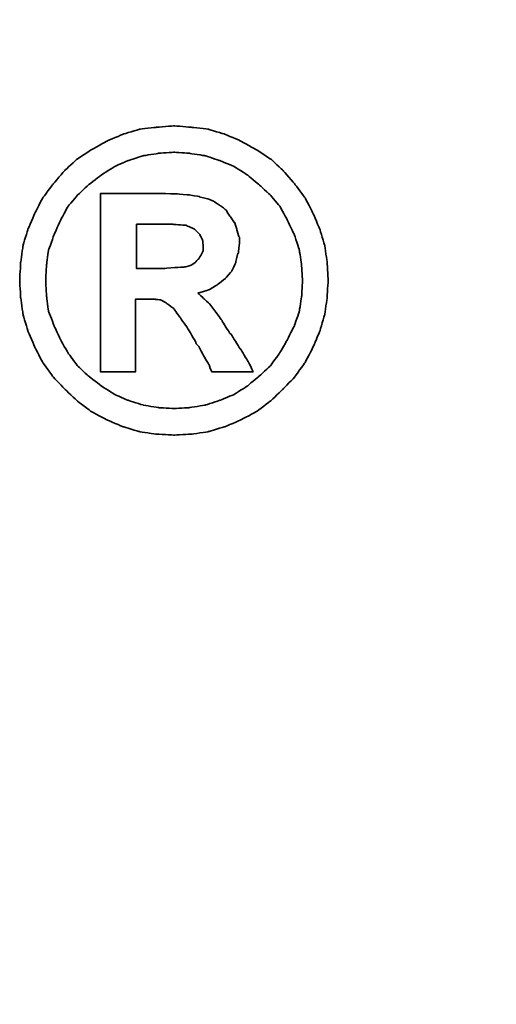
# Model space of a CAD drawing. Header units: millimetres. Extents: x 1362 to 1585, y 740 to 922.
# Tile 45 of 50: x 1569.956 to 1570.501, y 848.853 to 849.979. Entities that reach past the tile are written whole.
import ezdxf

# ---------------------------------------------------------------- set-up
doc = ezdxf.new("R2010")
doc.units = ezdxf.units.MM
doc.header["$LTSCALE"] = 0.1
doc.layers.get('DEFPOINTS').update_dxf_attribs({"linetype": 'CONTINUOUS'})
doc.layers.add('CHA', color=7, linetype='CONTINUOUS')
doc.layers.add('layer 1', color=7, linetype='CONTINUOUS')
doc.styles.add('DIM-7', font='SIMPLEX.shx', dxfattribs={"width": 0.7, "bigfont": 'chineset.shx'})
doc.dimstyles.new('CNS', dxfattribs={"dimtxt": 3.5, "dimasz": 2.5, "dimexe": 1, "dimexo": 1.5, "dimgap": 0.09, "dimtad": 0, "dimdsep": 46, "dimtxsty": 'DIM-7', "dimcen": 0.09, "dimclrd": 1, "dimclre": 1, "dimclrt": 4, "dimadec": 0, "dimazin": 0, "dimtfac": 1, "dimtix": 1, "dimtmove": 2, "dimatfit": 3, "dimfxl": 0, "dimtvp": 0.971429, "dimtolj": 1, "dimarcsym": 0})

# ---------------------------------------------------------------- blocks, each defined once
blk = doc.blocks.new('*D16')
at = {"layer": 'CHA', "lineweight": -2, "transparency": 16777216}
for p, q in [((1571.5033, 883.9718), (1585.0387, 883.9718)), ((1584.0387, 811.4718), (1584.0387, 881.4718)), ((1571.5033, 808.9718), (1585.0387, 808.9718))]:
    blk.add_line(p, q, dxfattribs=at)
at = {"layer": 'CHA', "transparency": 16777216}
for points in [[(1583.622, 881.4718), (1584.4554, 881.4718), (1584.0387, 883.9718)], [(1583.622, 811.4718), (1584.4554, 811.4718), (1584.0387, 808.9718)]]:
    blk.add_solid(points, dxfattribs=at)
at = {"layer": 'DEFPOINTS', "color": 0, "transparency": 16777216}
for p in [(1570.0033, 883.9718), (1584.0387, 883.9718), (1570.0033, 808.9718)]:
    blk.add_point(p, dxfattribs=at)
at = {"layer": 'CHA', "transparency": 16777216, "insert": (1580.7887, 846.4718), "char_height": 3.5, "attachment_point": 5, "rotation": 90, "style": 'DIM-7'}
blk.add_mtext('\\A1;%%C75{\\H2.1;\\S-0.01^ -0.029;}', dxfattribs=at)
blk = doc.blocks.new('TBI MOTION logo(完整正式版)')
at = {"layer": 'layer 1', "color": 22, "lineweight": 35}
for points, knots in [([(81.20634, 4.98624), (81.20634, 4.98624), (81.18649, 5.32862), (81.18649, 5.32862), (81.18649, 5.32862), (81.18649, 5.32862), (81.13886, 5.66206), (81.13886, 5.66206), (81.13886, 5.66206), (81.13886, 5.66206), (81.04359, 5.97764), (81.04359, 5.97764), (81.04359, 5.97764), (81.04359, 5.97764), (80.91061, 6.29124), (80.91061, 6.29124), (80.91061, 6.29124), (80.91061, 6.29124), (80.75778, 6.58697), (80.75778, 6.58697), (80.75778, 6.58697), (80.75778, 6.58697), (80.5593, 6.85294), (80.5593, 6.85294), (80.5593, 6.85294), (80.5593, 6.85294), (80.33105, 7.1189), (80.33105, 7.1189), (80.33105, 7.1189), (80.33105, 7.1189), (80.09287, 7.33921), (80.09287, 7.33921), (80.09287, 7.33921), (80.09287, 7.33921), (79.815, 7.51982), (79.815, 7.51982), (79.815, 7.51982), (79.815, 7.51982), (79.51133, 7.69051), (79.51133, 7.69051), (79.51133, 7.69051), (79.51133, 7.69051), (79.19773, 7.8235), (79.19773, 7.8235), (79.19773, 7.8235), (79.19773, 7.8235), (78.88215, 7.91877), (78.88215, 7.91877), (78.88215, 7.91877), (78.88215, 7.91877), (78.54871, 7.95846), (78.54871, 7.95846), (78.54871, 7.95846), (78.54871, 7.95846), (78.21526, 7.98625), (78.21526, 7.98625), (78.21526, 7.98625), (78.21526, 7.98625), (77.87388, 7.95846), (77.87388, 7.95846), (77.87388, 7.95846), (77.87388, 7.95846), (77.54044, 7.91877), (77.54044, 7.91877), (77.54044, 7.91877), (77.54044, 7.91877), (77.22485, 7.8235), (77.22485, 7.8235), (77.22485, 7.8235), (77.22485, 7.8235), (76.91027, 7.69051), (76.91027, 7.69051), (76.91027, 7.69051), (76.91027, 7.69051), (76.6056, 7.51982), (76.6056, 7.51982), (76.6056, 7.51982), (76.6056, 7.51982), (76.32972, 7.33921), (76.32972, 7.33921), (76.32972, 7.33921), (76.32972, 7.33921), (76.09154, 7.1189), (76.09154, 7.1189), (76.09154, 7.1189), (76.09154, 7.1189), (75.86329, 6.85294), (75.86329, 6.85294), (75.86329, 6.85294), (75.86329, 6.85294), (75.66382, 6.58697), (75.66382, 6.58697), (75.66382, 6.58697), (75.66382, 6.58697), (75.51099, 6.29124), (75.51099, 6.29124), (75.51099, 6.29124), (75.51099, 6.29124), (75.37702, 5.97764), (75.37702, 5.97764), (75.37702, 5.97764), (75.37702, 5.97764), (75.28175, 5.66206), (75.28175, 5.66206), (75.28175, 5.66206), (75.28175, 5.66206), (75.23411, 5.32862), (75.23411, 5.32862), (75.23411, 5.32862), (75.23411, 5.32862), (75.21625, 4.98624), (75.21625, 4.98624), (75.21625, 4.98624), (75.21625, 4.98624), (75.23411, 4.6528), (75.23411, 4.6528), (75.23411, 4.6528), (75.23411, 4.6528), (75.28175, 4.32035), (75.28175, 4.32035), (75.28175, 4.32035), (75.28175, 4.32035), (75.37702, 3.99583), (75.37702, 3.99583), (75.37702, 3.99583), (75.37702, 3.99583), (75.51099, 3.68224), (75.51099, 3.68224), (75.51099, 3.68224), (75.51099, 3.68224), (75.66382, 3.38749), (75.66382, 3.38749), (75.66382, 3.38749), (75.66382, 3.38749), (75.86329, 3.10963), (75.86329, 3.10963), (75.86329, 3.10963), (75.86329, 3.10963), (76.09154, 2.87145), (76.09154, 2.87145), (76.09154, 2.87145), (76.09154, 2.87145), (76.32972, 2.6432), (76.32972, 2.6432), (76.32972, 2.6432), (76.32972, 2.6432), (76.6056, 2.43381), (76.6056, 2.43381), (76.6056, 2.43381), (76.6056, 2.43381), (76.91027, 2.27205), (76.91027, 2.27205), (76.91027, 2.27205), (76.91027, 2.27205), (77.22485, 2.13906), (77.22485, 2.13906), (77.22485, 2.13906), (77.22485, 2.13906), (77.54044, 2.0438), (77.54044, 2.0438), (77.54044, 2.0438), (77.54044, 2.0438), (77.87388, 1.99616), (77.87388, 1.99616), (77.87388, 1.99616), (77.87388, 1.99616), (78.21526, 1.97631), (78.21526, 1.97631), (78.21526, 1.97631), (78.21526, 1.97631), (78.54871, 1.99616), (78.54871, 1.99616), (78.54871, 1.99616), (78.54871, 1.99616), (78.88215, 2.0438), (78.88215, 2.0438), (78.88215, 2.0438), (78.88215, 2.0438), (79.19773, 2.13906), (79.19773, 2.13906), (79.19773, 2.13906), (79.19773, 2.13906), (79.51133, 2.27205), (79.51133, 2.27205), (79.51133, 2.27205), (79.51133, 2.27205), (79.815, 2.43381), (79.815, 2.43381), (79.815, 2.43381), (79.815, 2.43381), (80.09287, 2.6432), (80.09287, 2.6432), (80.09287, 2.6432), (80.09287, 2.6432), (80.33105, 2.87145), (80.33105, 2.87145), (80.33105, 2.87145), (80.33105, 2.87145), (80.5593, 3.10963), (80.5593, 3.10963), (80.5593, 3.10963), (80.5593, 3.10963), (80.75778, 3.38749), (80.75778, 3.38749), (80.75778, 3.38749), (80.75778, 3.38749), (80.91061, 3.68224), (80.91061, 3.68224), (80.91061, 3.68224), (80.91061, 3.68224), (81.04359, 3.99583), (81.04359, 3.99583), (81.04359, 3.99583), (81.04359, 3.99583), (81.13886, 4.32035), (81.13886, 4.32035), (81.13886, 4.32035), (81.13886, 4.32035), (81.18649, 4.6528), (81.18649, 4.6528), (81.18649, 4.6528), (81.18649, 4.6528), (81.20634, 4.98624), (81.20634, 4.98624)], [0, 0, 0, 0, 0.01785714, 0.01785714, 0.01785714, 0.01785715, 0.03571429, 0.03571429, 0.03571429, 0.0357143, 0.05357143, 0.05357143, 0.05357143, 0.05357144, 0.07142857, 0.07142857, 0.07142857, 0.07142858, 0.08928571, 0.08928571, 0.08928571, 0.08928572, 0.10714286, 0.10714286, 0.10714286, 0.10714287, 0.125, 0.125, 0.125, 0.12500001, 0.14285714, 0.14285714, 0.14285714, 0.14285715, 0.16071429, 0.16071429, 0.16071429, 0.1607143, 0.17857143, 0.17857143, 0.17857143, 0.17857144, 0.19642857, 0.19642857, 0.19642857, 0.19642858, 0.21428571, 0.21428571, 0.21428571, 0.21428572, 0.23214286, 0.23214286, 0.23214286, 0.23214287, 0.25, 0.25, 0.25, 0.25000001, 0.26785714, 0.26785714, 0.26785714, 0.26785715, 0.28571429, 0.28571429, 0.28571429, 0.2857143, 0.30357143, 0.30357143, 0.30357143, 0.30357144, 0.32142857, 0.32142857, 0.32142857, 0.32142858, 0.33928571, 0.33928571, 0.33928571, 0.33928572, 0.35714286, 0.35714286, 0.35714286, 0.35714287, 0.375, 0.375, 0.375, 0.37500001, 0.39285714, 0.39285714, 0.39285714, 0.39285715, 0.41071429, 0.41071429, 0.41071429, 0.4107143, 0.42857143, 0.42857143, 0.42857143, 0.42857144, 0.44642857, 0.44642857, 0.44642857, 0.44642858, 0.46428571, 0.46428571, 0.46428571, 0.46428572, 0.48214286, 0.48214286, 0.48214286, 0.48214287, 0.5, 0.5, 0.5, 0.50000001, 0.51785714, 0.51785714, 0.51785714, 0.51785715, 0.53571429, 0.53571429, 0.53571429, 0.5357143, 0.55357143, 0.55357143, 0.55357143, 0.55357144, 0.57142857, 0.57142857, 0.57142857, 0.57142858, 0.58928571, 0.58928571, 0.58928571, 0.58928572, 0.60714286, 0.60714286, 0.60714286, 0.60714287, 0.625, 0.625, 0.625, 0.62500001, 0.64285714, 0.64285714, 0.64285714, 0.64285715, 0.66071429, 0.66071429, 0.66071429, 0.6607143, 0.67857143, 0.67857143, 0.67857143, 0.67857144, 0.69642857, 0.69642857, 0.69642857, 0.69642858, 0.71428571, 0.71428571, 0.71428571, 0.71428572, 0.73214286, 0.73214286, 0.73214286, 0.73214287, 0.75, 0.75, 0.75, 0.75000001, 0.76785714, 0.76785714, 0.76785714, 0.76785715, 0.78571429, 0.78571429, 0.78571429, 0.7857143, 0.80357143, 0.80357143, 0.80357143, 0.80357144, 0.82142857, 0.82142857, 0.82142857, 0.82142858, 0.83928571, 0.83928571, 0.83928571, 0.83928572, 0.85714286, 0.85714286, 0.85714286, 0.85714287, 0.875, 0.875, 0.875, 0.87500001, 0.89285714, 0.89285714, 0.89285714, 0.89285715, 0.91071429, 0.91071429, 0.91071429, 0.9107143, 0.92857143, 0.92857143, 0.92857143, 0.92857144, 0.94642857, 0.94642857, 0.94642857, 0.94642858, 0.96428571, 0.96428571, 0.96428571, 0.96428572, 0.98214286, 0.98214286, 0.98214286, 0.98214287, 1, 1, 1, 1]), ([(80.71014, 4.98624), (80.71014, 4.98624), (80.69129, 5.29091), (80.69129, 5.29091), (80.69129, 5.29091), (80.69129, 5.29091), (80.64464, 5.57672), (80.64464, 5.57672), (80.64464, 5.57672), (80.64464, 5.57672), (80.54937, 5.87245), (80.54937, 5.87245), (80.54937, 5.87245), (80.54937, 5.87245), (80.41639, 6.14833), (80.41639, 6.14833), (80.41639, 6.14833), (80.41639, 6.14833), (80.27349, 6.41429), (80.27349, 6.41429), (80.27349, 6.41429), (80.27349, 6.41429), (80.08295, 6.64255), (80.08295, 6.64255), (80.08295, 6.64255), (80.08295, 6.64255), (79.86264, 6.84301), (79.86264, 6.84301), (79.86264, 6.84301), (79.86264, 6.84301), (79.63439, 7.03355), (79.63439, 7.03355), (79.63439, 7.03355), (79.63439, 7.03355), (79.37835, 7.1963), (79.37835, 7.1963), (79.37835, 7.1963), (79.37835, 7.1963), (79.10246, 7.30944), (79.10246, 7.30944), (79.10246, 7.30944), (79.10246, 7.30944), (78.81665, 7.40471), (78.81665, 7.40471), (78.81665, 7.40471), (78.81665, 7.40471), (78.511, 7.45234), (78.511, 7.45234), (78.511, 7.45234), (78.511, 7.45234), (78.21526, 7.47219), (78.21526, 7.47219), (78.21526, 7.47219), (78.21526, 7.47219), (77.9106, 7.45234), (77.9106, 7.45234), (77.9106, 7.45234), (77.9106, 7.45234), (77.61685, 7.40471), (77.61685, 7.40471), (77.61685, 7.40471), (77.61685, 7.40471), (77.32012, 7.30944), (77.32012, 7.30944), (77.32012, 7.30944), (77.32012, 7.30944), (77.06309, 7.1963), (77.06309, 7.1963), (77.06309, 7.1963), (77.06309, 7.1963), (76.80606, 7.03355), (76.80606, 7.03355), (76.80606, 7.03355), (76.80606, 7.03355), (76.55797, 6.84301), (76.55797, 6.84301), (76.55797, 6.84301), (76.55797, 6.84301), (76.34063, 6.64255), (76.34063, 6.64255), (76.34063, 6.64255), (76.34063, 6.64255), (76.1491, 6.41429), (76.1491, 6.41429), (76.1491, 6.41429), (76.1491, 6.41429), (76.0062, 6.14833), (76.0062, 6.14833), (76.0062, 6.14833), (76.0062, 6.14833), (75.88314, 5.87245), (75.88314, 5.87245), (75.88314, 5.87245), (75.88314, 5.87245), (75.77794, 5.57672), (75.77794, 5.57672), (75.77794, 5.57672), (75.77794, 5.57672), (75.73924, 5.29091), (75.73924, 5.29091), (75.73924, 5.29091), (75.73924, 5.29091), (75.72039, 4.98624), (75.72039, 4.98624), (75.72039, 4.98624), (75.72039, 4.98624), (75.73924, 4.67165), (75.73924, 4.67165), (75.73924, 4.67165), (75.73924, 4.67165), (75.77794, 4.37791), (75.77794, 4.37791), (75.77794, 4.37791), (75.77794, 4.37791), (75.88314, 4.10102), (75.88314, 4.10102), (75.88314, 4.10102), (75.88314, 4.10102), (76.0062, 3.83407), (76.0062, 3.83407), (76.0062, 3.83407), (76.0062, 3.83407), (76.15902, 3.56811), (76.15902, 3.56811), (76.15902, 3.56811), (76.15902, 3.56811), (76.34063, 3.32001), (76.34063, 3.32001), (76.34063, 3.32001), (76.34063, 3.32001), (76.55797, 3.11955), (76.55797, 3.11955), (76.55797, 3.11955), (76.55797, 3.11955), (76.80606, 2.92901), (76.80606, 2.92901), (76.80606, 2.92901), (76.80606, 2.92901), (77.06309, 2.76725), (77.06309, 2.76725), (77.06309, 2.76725), (77.06309, 2.76725), (77.32012, 2.65412), (77.32012, 2.65412), (77.32012, 2.65412), (77.32012, 2.65412), (77.61685, 2.55786), (77.61685, 2.55786), (77.61685, 2.55786), (77.61685, 2.55786), (77.9106, 2.51022), (77.9106, 2.51022), (77.9106, 2.51022), (77.9106, 2.51022), (78.21526, 2.49137), (78.21526, 2.49137), (78.21526, 2.49137), (78.21526, 2.49137), (78.511, 2.51022), (78.511, 2.51022), (78.511, 2.51022), (78.511, 2.51022), (78.81665, 2.55786), (78.81665, 2.55786), (78.81665, 2.55786), (78.81665, 2.55786), (79.10246, 2.65412), (79.10246, 2.65412), (79.10246, 2.65412), (79.10246, 2.65412), (79.37835, 2.76725), (79.37835, 2.76725), (79.37835, 2.76725), (79.37835, 2.76725), (79.63439, 2.92901), (79.63439, 2.92901), (79.63439, 2.92901), (79.63439, 2.92901), (79.86264, 3.11955), (79.86264, 3.11955), (79.86264, 3.11955), (79.86264, 3.11955), (80.08295, 3.32001), (80.08295, 3.32001), (80.08295, 3.32001), (80.08295, 3.32001), (80.26356, 3.56811), (80.26356, 3.56811), (80.26356, 3.56811), (80.26356, 3.56811), (80.41639, 3.83407), (80.41639, 3.83407), (80.41639, 3.83407), (80.41639, 3.83407), (80.54937, 4.10102), (80.54937, 4.10102), (80.54937, 4.10102), (80.54937, 4.10102), (80.64464, 4.37791), (80.64464, 4.37791), (80.64464, 4.37791), (80.64464, 4.37791), (80.69129, 4.67165), (80.69129, 4.67165), (80.69129, 4.67165), (80.69129, 4.67165), (80.71014, 4.98624), (80.71014, 4.98624)], [0, 0, 0, 0, 0.01923077, 0.01923077, 0.01923077, 0.01923078, 0.03846154, 0.03846154, 0.03846154, 0.03846155, 0.05769231, 0.05769231, 0.05769231, 0.05769232, 0.07692308, 0.07692308, 0.07692308, 0.07692309, 0.09615385, 0.09615385, 0.09615385, 0.09615386, 0.11538462, 0.11538462, 0.11538462, 0.11538463, 0.13461538, 0.13461538, 0.13461538, 0.13461539, 0.15384615, 0.15384615, 0.15384615, 0.15384616, 0.17307692, 0.17307692, 0.17307692, 0.17307693, 0.19230769, 0.19230769, 0.19230769, 0.1923077, 0.21153846, 0.21153846, 0.21153846, 0.21153847, 0.23076923, 0.23076923, 0.23076923, 0.23076924, 0.25, 0.25, 0.25, 0.25000001, 0.26923077, 0.26923077, 0.26923077, 0.26923078, 0.28846154, 0.28846154, 0.28846154, 0.28846155, 0.30769231, 0.30769231, 0.30769231, 0.30769232, 0.32692308, 0.32692308, 0.32692308, 0.32692309, 0.34615385, 0.34615385, 0.34615385, 0.34615386, 0.36538462, 0.36538462, 0.36538462, 0.36538463, 0.38461538, 0.38461538, 0.38461538, 0.38461539, 0.40384615, 0.40384615, 0.40384615, 0.40384616, 0.42307692, 0.42307692, 0.42307692, 0.42307693, 0.44230769, 0.44230769, 0.44230769, 0.4423077, 0.46153846, 0.46153846, 0.46153846, 0.46153847, 0.48076923, 0.48076923, 0.48076923, 0.48076924, 0.5, 0.5, 0.5, 0.50000001, 0.51923077, 0.51923077, 0.51923077, 0.51923078, 0.53846154, 0.53846154, 0.53846154, 0.53846155, 0.55769231, 0.55769231, 0.55769231, 0.55769232, 0.57692308, 0.57692308, 0.57692308, 0.57692309, 0.59615385, 0.59615385, 0.59615385, 0.59615386, 0.61538462, 0.61538462, 0.61538462, 0.61538463, 0.63461538, 0.63461538, 0.63461538, 0.63461539, 0.65384615, 0.65384615, 0.65384615, 0.65384616, 0.67307692, 0.67307692, 0.67307692, 0.67307693, 0.69230769, 0.69230769, 0.69230769, 0.6923077, 0.71153846, 0.71153846, 0.71153846, 0.71153847, 0.73076923, 0.73076923, 0.73076923, 0.73076924, 0.75, 0.75, 0.75, 0.75000001, 0.76923077, 0.76923077, 0.76923077, 0.76923078, 0.78846154, 0.78846154, 0.78846154, 0.78846155, 0.80769231, 0.80769231, 0.80769231, 0.80769232, 0.82692308, 0.82692308, 0.82692308, 0.82692309, 0.84615385, 0.84615385, 0.84615385, 0.84615386, 0.86538462, 0.86538462, 0.86538462, 0.86538463, 0.88461538, 0.88461538, 0.88461538, 0.88461539, 0.90384615, 0.90384615, 0.90384615, 0.90384616, 0.92307692, 0.92307692, 0.92307692, 0.92307693, 0.94230769, 0.94230769, 0.94230769, 0.9423077, 0.96153846, 0.96153846, 0.96153846, 0.96153847, 0.98076923, 0.98076923, 0.98076923, 0.98076924, 1, 1, 1, 1]), ([(76.78721, 3.2823), (76.78721, 3.2823), (76.78721, 3.32001), (76.78721, 3.32001), (76.78721, 3.32001), (76.78721, 3.32001), (76.78721, 3.42422), (76.78721, 3.42422), (76.78721, 3.42422), (76.78721, 3.42422), (76.78721, 3.59689), (76.78721, 3.59689), (76.78721, 3.59689), (76.78721, 3.59689), (76.78721, 3.80529), (76.78721, 3.80529), (76.78721, 3.80529), (76.78721, 3.80529), (76.78721, 4.0524), (76.78721, 4.0524), (76.78721, 4.0524), (76.78721, 4.0524), (76.78721, 4.32035), (76.78721, 4.32035), (76.78721, 4.32035), (76.78721, 4.32035), (76.78721, 4.92868), (76.78721, 4.92868), (76.78721, 4.92868), (76.78721, 4.92868), (76.78721, 5.53801), (76.78721, 5.53801), (76.78721, 5.53801), (76.78721, 5.53801), (76.78721, 5.82482), (76.78721, 5.82482), (76.78721, 5.82482), (76.78721, 5.82482), (76.78721, 6.07291), (76.78721, 6.07291), (76.78721, 6.07291), (76.78721, 6.07291), (76.78721, 6.30017), (76.78721, 6.30017), (76.78721, 6.30017), (76.78721, 6.30017), (76.78721, 6.45399), (76.78721, 6.45399), (76.78721, 6.45399), (76.78721, 6.45399), (76.78721, 6.5572), (76.78721, 6.5572), (76.78721, 6.5572), (76.78721, 6.5572), (76.78721, 6.59689), (76.78721, 6.59689), (76.78721, 6.59689), (76.78721, 6.59689), (76.78721, 6.67232), (76.78721, 6.67232), (76.78721, 6.67232), (76.78721, 6.67232), (76.8537, 6.67232), (76.8537, 6.67232), (76.8537, 6.67232), (76.8537, 6.67232), (76.87355, 6.67232), (76.87355, 6.67232), (76.87355, 6.67232), (76.87355, 6.67232), (76.91027, 6.67232), (76.91027, 6.67232), (76.91027, 6.67232), (76.91027, 6.67232), (77.04424, 6.67232), (77.04424, 6.67232), (77.04424, 6.67232), (77.04424, 6.67232), (77.22485, 6.67232), (77.22485, 6.67232), (77.22485, 6.67232), (77.22485, 6.67232), (77.43524, 6.67232), (77.43524, 6.67232), (77.43524, 6.67232), (77.43524, 6.67232), (77.65357, 6.67232), (77.65357, 6.67232), (77.65357, 6.67232), (77.65357, 6.67232), (77.82625, 6.67232), (77.82625, 6.67232), (77.82625, 6.67232), (77.82625, 6.67232), (77.94037, 6.67232), (77.94037, 6.67232), (77.94037, 6.67232), (77.94037, 6.67232), (77.97709, 6.67232), (77.97709, 6.67232), (77.97709, 6.67232), (77.97709, 6.67232), (77.99694, 6.67232), (77.99694, 6.67232), (77.99694, 6.67232), (77.99694, 6.67232), (78.00686, 6.67232), (78.00686, 6.67232), (78.00686, 6.67232), (78.00686, 6.67232), (78.28275, 6.6624), (78.28275, 6.6624), (78.28275, 6.6624), (78.28275, 6.6624), (78.50107, 6.64255), (78.50107, 6.64255), (78.50107, 6.64255), (78.50107, 6.64255), (78.511, 6.64255), (78.511, 6.64255), (78.511, 6.64255), (78.511, 6.64255), (78.70154, 6.61476), (78.70154, 6.61476), (78.70154, 6.61476), (78.70154, 6.61476), (78.70154, 6.60483), (78.70154, 6.60483), (78.70154, 6.60483), (78.70154, 6.60483), (78.86429, 6.56713), (78.86429, 6.56713), (78.86429, 6.56713), (78.86429, 6.56713), (78.87223, 6.56713), (78.87223, 6.56713), (78.87223, 6.56713), (78.87223, 6.56713), (78.99727, 6.51056), (78.99727, 6.51056), (78.99727, 6.51056), (78.99727, 6.51056), (79.00719, 6.51056), (79.00719, 6.51056), (79.00719, 6.51056), (79.00719, 6.51056), (79.00719, 6.50162), (79.00719, 6.50162), (79.00719, 6.50162), (79.00719, 6.50162), (79.1104, 6.43415), (79.1104, 6.43415), (79.1104, 6.43415), (79.1104, 6.43415), (79.12132, 6.43415), (79.12132, 6.43415), (79.12132, 6.43415), (79.12132, 6.43415), (79.22552, 6.34781), (79.22552, 6.34781), (79.22552, 6.34781), (79.22552, 6.34781), (79.23544, 6.33888), (79.23544, 6.33888), (79.23544, 6.33888), (79.23544, 6.33888), (79.23544, 6.32895), (79.23544, 6.32895), (79.23544, 6.32895), (79.23544, 6.32895), (79.31087, 6.21483), (79.31087, 6.21483), (79.31087, 6.21483), (79.31087, 6.21483), (79.38629, 6.1007), (79.38629, 6.1007), (79.38629, 6.1007), (79.38629, 6.1007), (79.3972, 6.1007), (79.3972, 6.1007), (79.3972, 6.1007), (79.3972, 6.1007), (79.3972, 6.09078), (79.3972, 6.09078), (79.3972, 6.09078), (79.3972, 6.09078), (79.43392, 5.97764), (79.43392, 5.97764), (79.43392, 5.97764), (79.43392, 5.97764), (79.43392, 5.96772), (79.43392, 5.96772), (79.43392, 5.96772), (79.43392, 5.96772), (79.47362, 5.83474), (79.47362, 5.83474), (79.47362, 5.83474), (79.47362, 5.83474), (79.48156, 5.82482), (79.48156, 5.82482), (79.48156, 5.82482), (79.48156, 5.82482), (79.48156, 5.69977), (79.48156, 5.69977), (79.48156, 5.69977), (79.48156, 5.69977), (79.48156, 5.69183), (79.48156, 5.69183), (79.48156, 5.69183), (79.48156, 5.69183), (79.4637, 5.51915), (79.4637, 5.51915), (79.4637, 5.51915), (79.4637, 5.51915), (79.4637, 5.51122), (79.4637, 5.51122), (79.4637, 5.51122), (79.4637, 5.51122), (79.45377, 5.51122), (79.45377, 5.51122), (79.45377, 5.51122), (79.45377, 5.51122), (79.41507, 5.34847), (79.41507, 5.34847), (79.41507, 5.34847), (79.41507, 5.34847), (79.41507, 5.33854), (79.41507, 5.33854), (79.41507, 5.33854), (79.41507, 5.33854), (79.41507, 5.32862), (79.41507, 5.32862), (79.41507, 5.32862), (79.41507, 5.32862), (79.33865, 5.16785), (79.33865, 5.16785), (79.33865, 5.16785), (79.33865, 5.16785), (79.33071, 5.15693), (79.33071, 5.15693), (79.33071, 5.15693), (79.33071, 5.15693), (79.2156, 5.02495), (79.2156, 5.02495), (79.2156, 5.02495), (79.2156, 5.02495), (79.20567, 5.01502), (79.20567, 5.01502), (79.20567, 5.01502), (79.20567, 5.01502), (79.05483, 4.89991), (79.05483, 4.89991), (79.05483, 4.89991), (79.05483, 4.89991), (79.04491, 4.89197), (79.04491, 4.89197), (79.04491, 4.89197), (79.04491, 4.89197), (78.89208, 4.7967), (78.89208, 4.7967), (78.89208, 4.7967), (78.89208, 4.7967), (78.88215, 4.7967), (78.88215, 4.7967), (78.88215, 4.7967), (78.88215, 4.7967), (78.69161, 4.73913), (78.69161, 4.73913), (78.69161, 4.73913), (78.69161, 4.73913), (78.68169, 4.73913), (78.68169, 4.73913), (78.68169, 4.73913), (78.68169, 4.73913), (78.68169, 4.72921), (78.68169, 4.72921), (78.68169, 4.72921), (78.68169, 4.72921), (78.78688, 4.63394), (78.78688, 4.63394), (78.78688, 4.63394), (78.78688, 4.63394), (78.902, 4.52875), (78.902, 4.52875), (78.902, 4.52875), (78.902, 4.52875), (78.91093, 4.52081), (78.91093, 4.52081), (78.91093, 4.52081), (78.91093, 4.52081), (79.02506, 4.36798), (79.02506, 4.36798), (79.02506, 4.36798), (79.02506, 4.36798), (79.1501, 4.1953), (79.1501, 4.1953), (79.1501, 4.1953), (79.1501, 4.1953), (79.1501, 4.18736), (79.1501, 4.18736), (79.1501, 4.18736), (79.1501, 4.18736), (79.29201, 3.96705), (79.29201, 3.96705), (79.29201, 3.96705), (79.29201, 3.96705), (79.31087, 3.93828), (79.31087, 3.93828), (79.31087, 3.93828), (79.31087, 3.93828), (79.32079, 3.93828), (79.32079, 3.93828), (79.32079, 3.93828), (79.32079, 3.93828), (79.3585, 3.87178), (79.3585, 3.87178), (79.3585, 3.87178), (79.3585, 3.87178), (79.50141, 3.64353), (79.50141, 3.64353), (79.50141, 3.64353), (79.50141, 3.64353), (79.51133, 3.64353), (79.51133, 3.64353), (79.51133, 3.64353), (79.51133, 3.64353), (79.64431, 3.41528), (79.64431, 3.41528), (79.64431, 3.41528), (79.64431, 3.41528), (79.68202, 3.3478), (79.68202, 3.3478), (79.68202, 3.3478), (79.68202, 3.3478), (79.70187, 3.31009), (79.70187, 3.31009), (79.70187, 3.31009), (79.70187, 3.31009), (79.7495, 3.2049), (79.7495, 3.2049), (79.7495, 3.2049), (79.7495, 3.2049), (79.64431, 3.2049), (79.64431, 3.2049), (79.64431, 3.2049), (79.64431, 3.2049), (79.62546, 3.2049), (79.62546, 3.2049), (79.62546, 3.2049), (79.62546, 3.2049), (79.53912, 3.2049), (79.53912, 3.2049), (79.53912, 3.2049), (79.53912, 3.2049), (79.31087, 3.2049), (79.31087, 3.2049), (79.31087, 3.2049), (79.31087, 3.2049), (79.08262, 3.2049), (79.08262, 3.2049), (79.08262, 3.2049), (79.08262, 3.2049), (79.00719, 3.2049), (79.00719, 3.2049), (79.00719, 3.2049), (79.00719, 3.2049), (78.98735, 3.2049), (78.98735, 3.2049), (78.98735, 3.2049), (78.98735, 3.2049), (78.94964, 3.2049), (78.94964, 3.2049), (78.94964, 3.2049), (78.94964, 3.2049), (78.92979, 3.24459), (78.92979, 3.24459), (78.92979, 3.24459), (78.92979, 3.24459), (78.91093, 3.2823), (78.91093, 3.2823), (78.91093, 3.2823), (78.91093, 3.2823), (78.91093, 3.29223), (78.91093, 3.29223), (78.91093, 3.29223), (78.91093, 3.29223), (78.89208, 3.3478), (78.89208, 3.3478), (78.89208, 3.3478), (78.89208, 3.3478), (78.78688, 3.52048), (78.78688, 3.52048), (78.78688, 3.52048), (78.78688, 3.52048), (78.69161, 3.7001), (78.69161, 3.7001), (78.69161, 3.7001), (78.69161, 3.7001), (78.6539, 3.7388), (78.6539, 3.7388), (78.6539, 3.7388), (78.6539, 3.7388), (78.64398, 3.74873), (78.64398, 3.74873), (78.64398, 3.74873), (78.64398, 3.74873), (78.64398, 3.75766), (78.64398, 3.75766), (78.64398, 3.75766), (78.64398, 3.75766), (78.63405, 3.78644), (78.63405, 3.78644), (78.63405, 3.78644), (78.63405, 3.78644), (78.48321, 4.04347), (78.48321, 4.04347), (78.48321, 4.04347), (78.48321, 4.04347), (78.33038, 4.2618), (78.33038, 4.2618), (78.33038, 4.2618), (78.33038, 4.2618), (78.20732, 4.43447), (78.20732, 4.43447), (78.20732, 4.43447), (78.20732, 4.43447), (78.09221, 4.52081), (78.09221, 4.52081), (78.09221, 4.52081), (78.09221, 4.52081), (78.02472, 4.56845), (78.02472, 4.56845), (78.02472, 4.56845), (78.02472, 4.56845), (77.9493, 4.60616), (77.9493, 4.60616), (77.9493, 4.60616), (77.9493, 4.60616), (77.8451, 4.61608), (77.8451, 4.61608), (77.8451, 4.61608), (77.8451, 4.61608), (77.71113, 4.61608), (77.71113, 4.61608), (77.71113, 4.61608), (77.71113, 4.61608), (77.69128, 4.61608), (77.69128, 4.61608), (77.69128, 4.61608), (77.69128, 4.61608), (77.67342, 4.61608), (77.67342, 4.61608), (77.67342, 4.61608), (77.67342, 4.61608), (77.5583, 4.61608), (77.5583, 4.61608), (77.5583, 4.61608), (77.5583, 4.61608), (77.46303, 4.61608), (77.46303, 4.61608), (77.46303, 4.61608), (77.46303, 4.61608), (77.46303, 4.54761), (77.46303, 4.54761), (77.46303, 4.54761), (77.46303, 4.54761), (77.46303, 4.47318), (77.46303, 4.47318), (77.46303, 4.47318), (77.46303, 4.47318), (77.46303, 4.24294), (77.46303, 4.24294), (77.46303, 4.24294), (77.46303, 4.24294), (77.46303, 3.99583), (77.46303, 3.99583), (77.46303, 3.99583), (77.46303, 3.99583), (77.46303, 3.72888), (77.46303, 3.72888), (77.46303, 3.72888), (77.46303, 3.72888), (77.46303, 3.51055), (77.46303, 3.51055), (77.46303, 3.51055), (77.46303, 3.51055), (77.46303, 3.42422), (77.46303, 3.42422), (77.46303, 3.42422), (77.46303, 3.42422), (77.46303, 3.35773), (77.46303, 3.35773), (77.46303, 3.35773), (77.46303, 3.35773), (77.46303, 3.30017), (77.46303, 3.30017), (77.46303, 3.30017), (77.46303, 3.30017), (77.46303, 3.2823), (77.46303, 3.2823), (77.46303, 3.2823), (77.46303, 3.2823), (77.46303, 3.2049), (77.46303, 3.2049), (77.46303, 3.2049), (77.46303, 3.2049), (77.39753, 3.2049), (77.39753, 3.2049), (77.39753, 3.2049), (77.39753, 3.2049), (77.37768, 3.2049), (77.37768, 3.2049), (77.37768, 3.2049), (77.37768, 3.2049), (77.32012, 3.2049), (77.32012, 3.2049), (77.32012, 3.2049), (77.32012, 3.2049), (77.12165, 3.2049), (77.12165, 3.2049), (77.12165, 3.2049), (77.12165, 3.2049), (76.94897, 3.2049), (76.94897, 3.2049), (76.94897, 3.2049), (76.94897, 3.2049), (76.8924, 3.2049), (76.8924, 3.2049), (76.8924, 3.2049), (76.8924, 3.2049), (76.8537, 3.2049), (76.8537, 3.2049), (76.8537, 3.2049), (76.8537, 3.2049), (76.78721, 3.2049), (76.78721, 3.2049), (76.78721, 3.2049), (76.78721, 3.2049), (76.78721, 3.2823), (76.78721, 3.2823)], [0, 0, 0, 0, 0.00740741, 0.00740741, 0.00740741, 0.00740742, 0.01481481, 0.01481481, 0.01481481, 0.01481482, 0.02222222, 0.02222222, 0.02222222, 0.02222223, 0.02962963, 0.02962963, 0.02962963, 0.02962964, 0.03703704, 0.03703704, 0.03703704, 0.03703705, 0.04444444, 0.04444444, 0.04444444, 0.04444445, 0.05185185, 0.05185185, 0.05185185, 0.05185186, 0.05925926, 0.05925926, 0.05925926, 0.05925927, 0.06666667, 0.06666667, 0.06666667, 0.06666668, 0.07407407, 0.07407407, 0.07407407, 0.07407408, 0.08148148, 0.08148148, 0.08148148, 0.08148149, 0.08888889, 0.08888889, 0.08888889, 0.0888889, 0.0962963, 0.0962963, 0.0962963, 0.09629631, 0.1037037, 0.1037037, 0.1037037, 0.10370371, 0.11111111, 0.11111111, 0.11111111, 0.11111112, 0.11851852, 0.11851852, 0.11851852, 0.11851853, 0.12592593, 0.12592593, 0.12592593, 0.12592594, 0.13333333, 0.13333333, 0.13333333, 0.13333334, 0.14074074, 0.14074074, 0.14074074, 0.14074075, 0.14814815, 0.14814815, 0.14814815, 0.14814816, 0.15555556, 0.15555556, 0.15555556, 0.15555557, 0.16296296, 0.16296296, 0.16296296, 0.16296297, 0.17037037, 0.17037037, 0.17037037, 0.17037038, 0.17777778, 0.17777778, 0.17777778, 0.17777779, 0.18518519, 0.18518519, 0.18518519, 0.1851852, 0.19259259, 0.19259259, 0.19259259, 0.1925926, 0.2, 0.2, 0.2, 0.20000001, 0.20740741, 0.20740741, 0.20740741, 0.20740742, 0.21481481, 0.21481481, 0.21481481, 0.21481482, 0.22222222, 0.22222222, 0.22222222, 0.22222223, 0.22962963, 0.22962963, 0.22962963, 0.22962964, 0.23703704, 0.23703704, 0.23703704, 0.23703705, 0.24444444, 0.24444444, 0.24444444, 0.24444445, 0.25185185, 0.25185185, 0.25185185, 0.25185186, 0.25925926, 0.25925926, 0.25925926, 0.25925927, 0.26666667, 0.26666667, 0.26666667, 0.26666668, 0.27407407, 0.27407407, 0.27407407, 0.27407408, 0.28148148, 0.28148148, 0.28148148, 0.28148149, 0.28888889, 0.28888889, 0.28888889, 0.2888889, 0.2962963, 0.2962963, 0.2962963, 0.29629631, 0.3037037, 0.3037037, 0.3037037, 0.30370371, 0.31111111, 0.31111111, 0.31111111, 0.31111112, 0.31851852, 0.31851852, 0.31851852, 0.31851853, 0.32592593, 0.32592593, 0.32592593, 0.32592594, 0.33333333, 0.33333333, 0.33333333, 0.33333334, 0.34074074, 0.34074074, 0.34074074, 0.34074075, 0.34814815, 0.34814815, 0.34814815, 0.34814816, 0.35555556, 0.35555556, 0.35555556, 0.35555557, 0.36296296, 0.36296296, 0.36296296, 0.36296297, 0.37037037, 0.37037037, 0.37037037, 0.37037038, 0.37777778, 0.37777778, 0.37777778, 0.37777779, 0.38518519, 0.38518519, 0.38518519, 0.3851852, 0.39259259, 0.39259259, 0.39259259, 0.3925926, 0.4, 0.4, 0.4, 0.40000001, 0.40740741, 0.40740741, 0.40740741, 0.40740742, 0.41481481, 0.41481481, 0.41481481, 0.41481482, 0.42222222, 0.42222222, 0.42222222, 0.42222223, 0.42962963, 0.42962963, 0.42962963, 0.42962964, 0.43703704, 0.43703704, 0.43703704, 0.43703705, 0.44444444, 0.44444444, 0.44444444, 0.44444445, 0.45185185, 0.45185185, 0.45185185, 0.45185186, 0.45925926, 0.45925926, 0.45925926, 0.45925927, 0.46666667, 0.46666667, 0.46666667, 0.46666668, 0.47407407, 0.47407407, 0.47407407, 0.47407408, 0.48148148, 0.48148148, 0.48148148, 0.48148149, 0.48888889, 0.48888889, 0.48888889, 0.4888889, 0.4962963, 0.4962963, 0.4962963, 0.49629631, 0.5037037, 0.5037037, 0.5037037, 0.50370371, 0.51111111, 0.51111111, 0.51111111, 0.51111112, 0.51851852, 0.51851852, 0.51851852, 0.51851853, 0.52592593, 0.52592593, 0.52592593, 0.52592594, 0.53333333, 0.53333333, 0.53333333, 0.53333334, 0.54074074, 0.54074074, 0.54074074, 0.54074075, 0.54814815, 0.54814815, 0.54814815, 0.54814816, 0.55555556, 0.55555556, 0.55555556, 0.55555557, 0.56296296, 0.56296296, 0.56296296, 0.56296297, 0.57037037, 0.57037037, 0.57037037, 0.57037038, 0.57777778, 0.57777778, 0.57777778, 0.57777779, 0.58518519, 0.58518519, 0.58518519, 0.5851852, 0.59259259, 0.59259259, 0.59259259, 0.5925926, 0.6, 0.6, 0.6, 0.60000001, 0.60740741, 0.60740741, 0.60740741, 0.60740742, 0.61481481, 0.61481481, 0.61481481, 0.61481482, 0.62222222, 0.62222222, 0.62222222, 0.62222223, 0.62962963, 0.62962963, 0.62962963, 0.62962964, 0.63703704, 0.63703704, 0.63703704, 0.63703705, 0.64444444, 0.64444444, 0.64444444, 0.64444445, 0.65185185, 0.65185185, 0.65185185, 0.65185186, 0.65925926, 0.65925926, 0.65925926, 0.65925927, 0.66666667, 0.66666667, 0.66666667, 0.66666668, 0.67407407, 0.67407407, 0.67407407, 0.67407408, 0.68148148, 0.68148148, 0.68148148, 0.68148149, 0.68888889, 0.68888889, 0.68888889, 0.6888889, 0.6962963, 0.6962963, 0.6962963, 0.69629631, 0.7037037, 0.7037037, 0.7037037, 0.70370371, 0.71111111, 0.71111111, 0.71111111, 0.71111112, 0.71851852, 0.71851852, 0.71851852, 0.71851853, 0.72592593, 0.72592593, 0.72592593, 0.72592594, 0.73333333, 0.73333333, 0.73333333, 0.73333334, 0.74074074, 0.74074074, 0.74074074, 0.74074075, 0.74814815, 0.74814815, 0.74814815, 0.74814816, 0.75555556, 0.75555556, 0.75555556, 0.75555557, 0.76296296, 0.76296296, 0.76296296, 0.76296297, 0.77037037, 0.77037037, 0.77037037, 0.77037038, 0.77777778, 0.77777778, 0.77777778, 0.77777779, 0.78518519, 0.78518519, 0.78518519, 0.7851852, 0.79259259, 0.79259259, 0.79259259, 0.7925926, 0.8, 0.8, 0.8, 0.80000001, 0.80740741, 0.80740741, 0.80740741, 0.80740742, 0.81481481, 0.81481481, 0.81481481, 0.81481482, 0.82222222, 0.82222222, 0.82222222, 0.82222223, 0.82962963, 0.82962963, 0.82962963, 0.82962964, 0.83703704, 0.83703704, 0.83703704, 0.83703705, 0.84444444, 0.84444444, 0.84444444, 0.84444445, 0.85185185, 0.85185185, 0.85185185, 0.85185186, 0.85925926, 0.85925926, 0.85925926, 0.85925927, 0.86666667, 0.86666667, 0.86666667, 0.86666668, 0.87407407, 0.87407407, 0.87407407, 0.87407408, 0.88148148, 0.88148148, 0.88148148, 0.88148149, 0.88888889, 0.88888889, 0.88888889, 0.8888889, 0.8962963, 0.8962963, 0.8962963, 0.89629631, 0.9037037, 0.9037037, 0.9037037, 0.90370371, 0.91111111, 0.91111111, 0.91111111, 0.91111112, 0.91851852, 0.91851852, 0.91851852, 0.91851853, 0.92592593, 0.92592593, 0.92592593, 0.92592594, 0.93333333, 0.93333333, 0.93333333, 0.93333334, 0.94074074, 0.94074074, 0.94074074, 0.94074075, 0.94814815, 0.94814815, 0.94814815, 0.94814816, 0.95555556, 0.95555556, 0.95555556, 0.95555557, 0.96296296, 0.96296296, 0.96296296, 0.96296297, 0.97037037, 0.97037037, 0.97037037, 0.97037038, 0.97777778, 0.97777778, 0.97777778, 0.97777779, 0.98518519, 0.98518519, 0.98518519, 0.9851852, 0.99259259, 0.99259259, 0.99259259, 0.9925926, 1, 1, 1, 1]), ([(77.48288, 6.07291), (77.48288, 6.07291), (77.48288, 5.99551), (77.48288, 5.99551), (77.48288, 5.99551), (77.48288, 5.99551), (77.48288, 5.82482), (77.48288, 5.82482), (77.48288, 5.82482), (77.48288, 5.82482), (77.48288, 5.63328), (77.48288, 5.63328), (77.48288, 5.63328), (77.48288, 5.63328), (77.48288, 5.46358), (77.48288, 5.46358), (77.48288, 5.46358), (77.48288, 5.46358), (77.48288, 5.29091), (77.48288, 5.29091), (77.48288, 5.29091), (77.48288, 5.29091), (77.48288, 5.21449), (77.48288, 5.21449), (77.48288, 5.21449), (77.48288, 5.21449), (77.50074, 5.21449), (77.50074, 5.21449), (77.50074, 5.21449), (77.50074, 5.21449), (77.71113, 5.21449), (77.71113, 5.21449), (77.71113, 5.21449), (77.71113, 5.21449), (77.94037, 5.21449), (77.94037, 5.21449), (77.94037, 5.21449), (77.94037, 5.21449), (78.01579, 5.21449), (78.01579, 5.21449), (78.01579, 5.21449), (78.01579, 5.21449), (78.03465, 5.21449), (78.03465, 5.21449), (78.03465, 5.21449), (78.03465, 5.21449), (78.2629, 5.23335), (78.2629, 5.23335), (78.2629, 5.23335), (78.2629, 5.23335), (78.42565, 5.24327), (78.42565, 5.24327), (78.42565, 5.24327), (78.42565, 5.24327), (78.54871, 5.28098), (78.54871, 5.28098), (78.54871, 5.28098), (78.54871, 5.28098), (78.62611, 5.32862), (78.62611, 5.32862), (78.62611, 5.32862), (78.62611, 5.32862), (78.69161, 5.40503), (78.69161, 5.40503), (78.69161, 5.40503), (78.69161, 5.40503), (78.73925, 5.48145), (78.73925, 5.48145), (78.73925, 5.48145), (78.73925, 5.48145), (78.77696, 5.55885), (78.77696, 5.55885), (78.77696, 5.55885), (78.77696, 5.55885), (78.77696, 5.65214), (78.77696, 5.65214), (78.77696, 5.65214), (78.77696, 5.65214), (78.76902, 5.76726), (78.76902, 5.76726), (78.76902, 5.76726), (78.76902, 5.76726), (78.71146, 5.87245), (78.71146, 5.87245), (78.71146, 5.87245), (78.71146, 5.87245), (78.62611, 5.96772), (78.62611, 5.96772), (78.62611, 5.96772), (78.62611, 5.96772), (78.511, 6.02528), (78.511, 6.02528), (78.511, 6.02528), (78.511, 6.02528), (78.44451, 6.05306), (78.44451, 6.05306), (78.44451, 6.05306), (78.44451, 6.05306), (78.32046, 6.06299), (78.32046, 6.06299), (78.32046, 6.06299), (78.32046, 6.06299), (78.18748, 6.07291), (78.18748, 6.07291), (78.18748, 6.07291), (78.18748, 6.07291), (77.99694, 6.07291), (77.99694, 6.07291), (77.99694, 6.07291), (77.99694, 6.07291), (77.97709, 6.07291), (77.97709, 6.07291), (77.97709, 6.07291), (77.97709, 6.07291), (77.90167, 6.07291), (77.90167, 6.07291), (77.90167, 6.07291), (77.90167, 6.07291), (77.69128, 6.07291), (77.69128, 6.07291), (77.69128, 6.07291), (77.69128, 6.07291), (77.50074, 6.07291), (77.50074, 6.07291), (77.50074, 6.07291), (77.50074, 6.07291), (77.48288, 6.07291), (77.48288, 6.07291)], [0, 0, 0, 0, 0.03125, 0.03125, 0.03125, 0.03125001, 0.0625, 0.0625, 0.0625, 0.06250001, 0.09375, 0.09375, 0.09375, 0.09375001, 0.125, 0.125, 0.125, 0.12500001, 0.15625, 0.15625, 0.15625, 0.15625001, 0.1875, 0.1875, 0.1875, 0.18750001, 0.21875, 0.21875, 0.21875, 0.21875001, 0.25, 0.25, 0.25, 0.25000001, 0.28125, 0.28125, 0.28125, 0.28125001, 0.3125, 0.3125, 0.3125, 0.31250001, 0.34375, 0.34375, 0.34375, 0.34375001, 0.375, 0.375, 0.375, 0.37500001, 0.40625, 0.40625, 0.40625, 0.40625001, 0.4375, 0.4375, 0.4375, 0.43750001, 0.46875, 0.46875, 0.46875, 0.46875001, 0.5, 0.5, 0.5, 0.50000001, 0.53125, 0.53125, 0.53125, 0.53125001, 0.5625, 0.5625, 0.5625, 0.56250001, 0.59375, 0.59375, 0.59375, 0.59375001, 0.625, 0.625, 0.625, 0.62500001, 0.65625, 0.65625, 0.65625, 0.65625001, 0.6875, 0.6875, 0.6875, 0.68750001, 0.71875, 0.71875, 0.71875, 0.71875001, 0.75, 0.75, 0.75, 0.75000001, 0.78125, 0.78125, 0.78125, 0.78125001, 0.8125, 0.8125, 0.8125, 0.81250001, 0.84375, 0.84375, 0.84375, 0.84375001, 0.875, 0.875, 0.875, 0.87500001, 0.90625, 0.90625, 0.90625, 0.90625001, 0.9375, 0.9375, 0.9375, 0.93750001, 0.96875, 0.96875, 0.96875, 0.96875001, 1, 1, 1, 1])]:
    blk.add_open_spline(points, degree=3, knots=knots, dxfattribs=at)

msp = doc.modelspace()

# ---------------------------------------------------------------- block references
at = {"layer": 'CHA', "xscale": 0.05884626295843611, "yscale": 0.05884626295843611, "zscale": 0.05884626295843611}
msp.add_blockref('TBI MOTION logo(完整正式版)', (1565.5301, 849.3872), dxfattribs=at)

# ---------------------------------------------------------------- dimensions: what is measured, and where the dimension line sits
at = {"layer": 'CHA'}
dim = msp.add_linear_dim(base=(1584.0387, 883.9718), p1=(1570.0033, 808.9718), p2=(1570.0033, 883.9718), angle=90, text='%%C<>', dimstyle='CNS', override={"dimgap": 0.8, "dimtad": 1, "dimclrd": 256, "dimclre": 256, "dimclrt": 256, "dimadec": 2, "dimazin": 2, "dimtol": 1, "dimlim": 0, "dimtp": -0.01, "dimtm": 0.029, "dimtfac": 0.6, "dimtdec": 3, "dimtmove": 1, "dimatfit": 0}, dxfattribs=at)
dim.commit()
dim.dimension.update_dxf_attribs({"geometry": '*D16', "text_midpoint": (1580.7887, 846.4718)})

doc.saveas('drawing.dxf')
